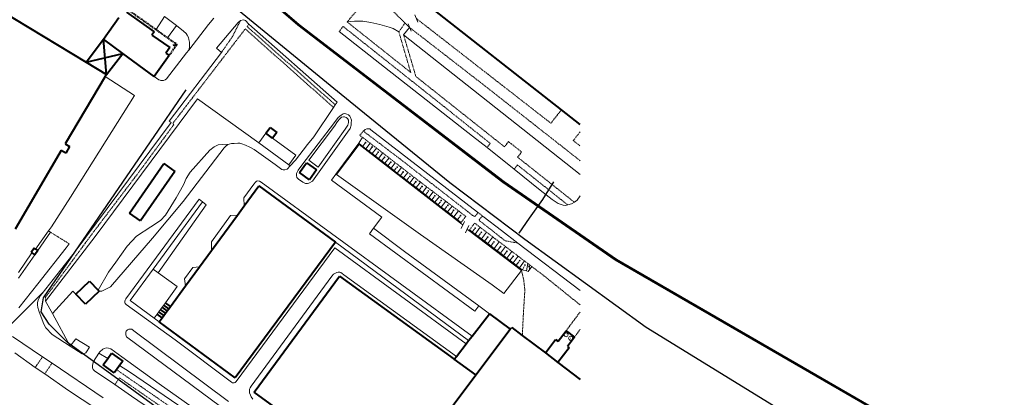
# Model space of a CAD drawing. Extents: x 13 to 4138, y -4831 to -1000.
# Tile 172 of 203: x 2718 to 3213, y -1655 to -1465. Entities that reach past the tile are written whole.
import ezdxf

# ---------------------------------------------------------------- set-up
doc = ezdxf.new("R2010")
doc.units = 0
doc.header["$MEASUREMENT"] = 0
doc.linetypes.add('DASHED', pattern=[0.75, 0.5, -0.25])
for name, color, linetype in [('11', 7, 'CONTINUOUS'), ('13', 7, 'CONTINUOUS'), ('24', 7, 'CONTINUOUS'), ('37', 7, 'CONTINUOUS'), ('40', 7, 'CONTINUOUS'), ('7', 7, 'CONTINUOUS'), ('ГРАНИЦА_РАЙОНА', 5, 'CONTINUOUS'), ('ПЕШЕХОДНЫЕ_ДОРОЖКИ', 3, 'CONTINUOUS'), ('ПЕШЕХОДНЫЕ_ПЕРЕХОДЫ', 1, 'CONTINUOUS'), ('ТРОТУАРЫ', 7, 'CONTINUOUS')]:
    doc.layers.add(name, color=color, linetype=linetype)

msp = doc.modelspace()

# ---------------------------------------------------------------- linework, layer by layer
at = {"layer": '11', "color": 253, "linetype": 'Continuous', "lineweight": 0}
for p, q in [((2918.36, -1466.19), (2916.73, -1462.54)), ((2911.14, -1472.6), (2914.07, -1468.83)), ((2914.97, -1470.75), (2913.35, -1467.09)), ((3000, -1542.93), (2911.14, -1472.6)), ((2761.02, -1493.58), (2775.76, -1503.22)), ((2775.76, -1503.22), (2743.46, -1554.43)), ((2755.89, -1574.13), (2807.36, -1504.91)), ((2807.36, -1504.91), (2838.32, -1527.03)), ((2838.32, -1527.03), (2853.41, -1538.14)), ((2888.59, -1527.2), (2877.02, -1542.75)), ((2877.43, -1543.05), (2888.69, -1527.9)), ((2888.69, -1527.9), (2939.8, -1567.54)), ((2853.41, -1538.14), (2854.03, -1538.6)), ((2877.02, -1542.75), (2874.77, -1545.79)), ((2877.02, -1542.75), (2877.43, -1543.05)), ((2919.58, -1573.24), (2877.43, -1543.05)), ((2874.77, -1545.79), (2900.19, -1564.41)), ((2743.46, -1554.43), (2733.99, -1569.28)), ((2785.1, -1590.66), (2809.93, -1556.68)), ((2900.19, -1564.41), (2896.05, -1570.06)), ((2733.99, -1569.28), (2732.45, -1571.44)), ((2896.05, -1570.06), (2911.58, -1581.76)), ((2940.91, -1568.4), (2939.8, -1567.54)), ((2940.06, -1570.21), (2941.74, -1566.58)), ((2942.21, -1572.34), (2943.89, -1568.71)), ((2942.99, -1570.48), (2944.01, -1571.26)), ((2733.46, -1572.06), (2727.03, -1581.28)), ((2731.02, -1606.79), (2755.89, -1574.13)), ((2732.45, -1571.44), (2733.46, -1572.06)), ((2955.63, -1598.63), (2919.58, -1573.24)), ((2944.01, -1571.26), (2970.48, -1591.4)), ((2943.83, -1626.67), (2876.84, -1576.99)), ((2725.5, -1583.46), (2717.34, -1595.15)), ((2727.03, -1581.28), (2725.5, -1583.46)), ((2911.58, -1581.76), (2948.92, -1609.13)), ((2773.6, -1606.4), (2785.1, -1590.66)), ((2970.48, -1591.4), (2961.63, -1602.87)), ((2961.63, -1602.87), (2955.63, -1598.63)), ((2734.39, -1612.98), (2731.02, -1606.79)), ((2785.58, -1615.37), (2773.6, -1606.4)), ((2954.33, -1613.1), (2948.92, -1609.13)), ((2743.38, -1629.48), (2734.39, -1612.98)), ((2788.08, -1617.24), (2785.58, -1615.37)), ((2746.25, -1625.84), (2743.38, -1629.48)), ((2753.03, -1629.99), (2746.25, -1625.84)), ((2715.44, -1632.88), (2725.82, -1640.14)), ((2762.26, -1635.64), (2757.86, -1632.95)), ((2773.18, -1642.34), (2768.2, -1639.28)), ((2725.82, -1640.14), (2730.54, -1643.44)), ((2730.54, -1643.44), (2742.54, -1651.84)), ((2813.92, -1670.12), (2773.18, -1642.34)), ((2742.54, -1651.84), (2756.21, -1660.87))]:
    msp.add_line(p, q, dxfattribs=at)
at = {"layer": '13', "color": 253, "linetype": 'Continuous', "lineweight": 40}
for p, q in [((2708.1, -1460.21), (2751.37, -1486.36)), ((2771.68, -1461.24), (2785.59, -1471.02)), ((2990.57, -1510.33), (2923.01, -1457.34)), ((2760.19, -1474.78), (2767.91, -1463.93)), ((2785.59, -1471.02), (2784.48, -1472.78)), ((2751.37, -1486.36), (2760.19, -1474.78)), ((2769.92, -1481.97), (2760.19, -1474.78)), ((2761.63, -1492.55), (2760.19, -1474.78)), ((2784.48, -1472.78), (2793.49, -1478.92)), ((2793.49, -1478.92), (2791.41, -1481.75)), ((2795.1, -1477.76), (2797.07, -1477.42)), ((2751.37, -1486.36), (2769.92, -1481.97)), ((2761.63, -1492.55), (2769.92, -1481.97)), ((2785.59, -1493.53), (2769.92, -1481.97)), ((2793.17, -1483.01), (2785.59, -1493.53)), ((2791.41, -1481.75), (2793.17, -1483.01)), ((2751.37, -1486.36), (2761.63, -1492.55)), ((2761.02, -1493.58), (2740.82, -1527.6)), ((2761.63, -1492.55), (2761.02, -1493.58)), ((3000, -1517.73), (2990.57, -1510.33)), ((2841.89, -1522.18), (2843.93, -1519.33)), ((2843.93, -1519.33), (2847.31, -1521.82)), ((2845.23, -1524.64), (2841.89, -1522.18)), ((2847.31, -1521.82), (2845.23, -1524.64)), ((2738.87, -1530.88), (2715.7, -1570.57)), ((2741.13, -1532.22), (2738.87, -1530.88)), ((2740.82, -1527.6), (2743.08, -1528.94)), ((2743.08, -1528.94), (2741.13, -1532.22)), ((2773.16, -1562.49), (2790.42, -1537.51)), ((2790.42, -1537.51), (2796.02, -1541.38)), ((2858.71, -1541.97), (2862.29, -1537.02)), ((2862.29, -1537.02), (2867.38, -1540.7)), ((2867.38, -1540.7), (2863.8, -1545.65)), ((2796.02, -1541.38), (2778.76, -1566.36)), ((2863.8, -1545.65), (2858.71, -1541.97)), ((2830.97, -1558.73), (2838.3, -1548.74)), ((2838.3, -1548.74), (2876.84, -1576.99)), ((2827.56, -1563.39), (2830.97, -1558.73)), ((2778.76, -1566.36), (2773.16, -1562.49)), ((2814.43, -1581.3), (2827.56, -1563.39)), ((2725.32, -1580.09), (2723.79, -1582.27)), ((2725.96, -1580.54), (2725.32, -1580.09)), ((2876.84, -1576.99), (2826.33, -1645.46)), ((2723.79, -1582.27), (2724.06, -1582.45)), ((2724.06, -1582.45), (2725.5, -1583.46)), ((2727.03, -1581.28), (2725.5, -1583.46)), ((2727.03, -1581.28), (2725.96, -1580.54)), ((2808.36, -1589.58), (2814.43, -1581.3)), ((2801.46, -1598.99), (2808.36, -1589.58)), ((2835.9, -1652.73), (2878.95, -1594.27)), ((2878.95, -1594.27), (2936.56, -1636.08)), ((2746.2, -1603.28), (2753.14, -1596.68)), ((2753.14, -1596.68), (2757.51, -1601.29)), ((2793.8, -1609.44), (2801.46, -1598.99)), ((2751.07, -1608.39), (2746.2, -1603.28)), ((2758.01, -1601.8), (2751.07, -1608.39)), ((2757.51, -1601.29), (2758.01, -1601.8)), ((2792.12, -1611.73), (2789.59, -1609.88)), ((2792.96, -1610.58), (2790.43, -1608.73)), ((2793.8, -1609.44), (2791.27, -1607.58)), ((2792.96, -1610.58), (2793.8, -1609.44)), ((2789.6, -1615.17), (2787.08, -1613.33)), ((2790.44, -1614.03), (2787.92, -1612.18)), ((2791.28, -1612.88), (2788.76, -1611.03)), ((2789.6, -1615.17), (2790.44, -1614.03)), ((2790.44, -1614.03), (2791.28, -1612.88)), ((2791.28, -1612.88), (2792.12, -1611.73)), ((2792.12, -1611.73), (2792.96, -1610.58)), ((2945.63, -1624.35), (2954.33, -1613.1)), ((2954.33, -1613.1), (2964.8, -1620.99)), ((2788.08, -1617.24), (2789.6, -1615.17)), ((2826.33, -1645.46), (2788.08, -1617.24)), ((2964.8, -1620.99), (2965.51, -1620.05)), ((2965.51, -1620.05), (2970.87, -1624.11)), ((2943.83, -1626.67), (2945.63, -1624.35)), ((2947.53, -1643.94), (2964.8, -1620.99)), ((2970.87, -1624.11), (2982.46, -1632.91)), ((2988.87, -1627.03), (2992.89, -1621.73)), ((2992.89, -1621.73), (2997.15, -1624.96)), ((2997.15, -1624.96), (2993.61, -1629.63)), ((2937.7, -1634.6), (2942.56, -1628.32)), ((2942.56, -1628.32), (2943.83, -1626.67)), ((2982.46, -1632.91), (2987.63, -1626.09)), ((2987.63, -1626.09), (2988.87, -1627.03)), ((2993.61, -1629.63), (2994.44, -1630.26)), ((2762.26, -1635.64), (2764.18, -1632.99)), ((2764.18, -1632.99), (2769.8, -1637.07)), ((2936.56, -1636.08), (2937.7, -1634.6)), ((2982.46, -1632.91), (2988.79, -1637.71)), ((2994.44, -1630.26), (2988.79, -1637.71)), ((2759.9, -1638.89), (2762.26, -1635.64)), ((2765.52, -1642.97), (2759.9, -1638.89)), ((2768.2, -1639.28), (2766.71, -1641.32)), ((2769.8, -1637.07), (2768.2, -1639.28)), ((2947.53, -1643.94), (2936.56, -1636.08)), ((2988.79, -1637.71), (3000, -1646.21)), ((2766.71, -1641.32), (2765.52, -1642.97)), ((2925.14, -1673.67), (2947.53, -1643.94)), ((2855, -1666.6), (2835.9, -1652.73))]:
    msp.add_line(p, q, dxfattribs=at)
at = {"layer": '13', "color": 253, "linetype": 'DASHED', "lineweight": 40}
for p, q in [((2771.33, -1459.13), (2786.6, -1469.98)), ((2786.6, -1469.98), (2792.38, -1474.09)), ((2792.38, -1474.09), (2797.07, -1477.42)), ((2797.07, -1477.42), (2793.17, -1483.01))]:
    msp.add_line(p, q, dxfattribs=at)
at = {"layer": '24', "color": 253, "linetype": 'DASHED', "lineweight": 0}
for p, q in [((2882.67, -1466.07), (2895.97, -1451.02)), ((2895.97, -1451.02), (2911.85, -1466.65)), ((2824.91, -1473.64), (2829.02, -1465.39)), ((2914.71, -1491.52), (2882.67, -1466.07)), ((2917.55, -1464.37), (2985.24, -1517.13)), ((2794.96, -1517.29), (2831.43, -1469.64)), ((2875.89, -1509.19), (2831.43, -1469.64)), ((2832.38, -1468.4), (2833.33, -1467.16)), ((2876.77, -1507.89), (2832.38, -1468.4)), ((2880.71, -1468.39), (2878.75, -1470.86)), ((2954.77, -1527.31), (2880.71, -1468.39)), ((2911.85, -1466.65), (2908.74, -1471.14)), ((2908.74, -1471.14), (2914.71, -1491.52)), ((2911.85, -1466.65), (2914.07, -1468.83)), ((2914.07, -1468.83), (2951.96, -1498.25)), ((2819.48, -1481.44), (2824.91, -1473.64)), ((2911.14, -1472.6), (2917.29, -1493.57)), ((2961.86, -1528.99), (2917.29, -1493.57)), ((2951.96, -1498.25), (3000, -1536.04)), ((2985.24, -1517.13), (2990.57, -1510.33)), ((2777.86, -1541.89), (2795.53, -1517.78)), ((2795.53, -1517.78), (2794.96, -1517.29)), ((2889.12, -1523.2), (2890.84, -1521.08)), ((2890.45, -1524.23), (2889.12, -1523.2)), ((2918.23, -1545.75), (2890.45, -1524.23)), ((2890.84, -1521.08), (2909.95, -1535.6)), ((3000, -1521.4), (2996.48, -1525.89)), ((2996.48, -1525.89), (3000, -1528.63)), ((2953.1, -1529.4), (2954.77, -1527.31)), ((2963.93, -1526.4), (2961.86, -1528.99)), ((2970.53, -1531.64), (2963.93, -1526.4)), ((2909.95, -1535.6), (2946.56, -1564.11)), ((2968.47, -1534.24), (2970.53, -1531.64)), ((2997.05, -1556.95), (2968.47, -1534.24)), ((2968.44, -1538.18), (2966.72, -1540.32)), ((2993.69, -1558.29), (2968.44, -1538.18)), ((2754.97, -1572.1), (2777.86, -1541.89)), ((2942.43, -1564.09), (2918.23, -1545.75)), ((2942.43, -1564.09), (2939.8, -1567.54)), ((2947.06, -1563.97), (2946.56, -1564.11)), ((2947.44, -1563.63), (2947.06, -1563.97)), ((2948.18, -1562.73), (2947.44, -1563.63)), ((2948.31, -1562.48), (2948.18, -1562.73)), ((2948.31, -1561.91), (2951.12, -1564.08)), ((2948.31, -1561.91), (2948.31, -1562.48)), ((2949.17, -1565.83), (2949.75, -1564.91)), ((2949.75, -1564.91), (2950.48, -1564.24)), ((2950.48, -1564.24), (2951.12, -1564.08)), ((2946.89, -1567.48), (2944.01, -1571.26)), ((2975.69, -1589.38), (2946.89, -1567.48)), ((2949.36, -1566.29), (2949.17, -1565.83)), ((2949.36, -1566.29), (2954.89, -1570.6)), ((2731.01, -1604.76), (2754.97, -1572.1)), ((2733.46, -1572.06), (2742.91, -1577.92)), ((2954.89, -1570.6), (2962.19, -1576.38)), ((2962.19, -1576.38), (2968.63, -1577.54)), ((2981.24, -1593.6), (2975.69, -1589.38)), ((2970.48, -1591.4), (2971.57, -1596)), ((3000, -1608.7), (2981.24, -1593.6)), ((2971.57, -1596), (2972.14, -1601.1)), ((2731.02, -1606.79), (2731.01, -1604.76)), ((2972.14, -1601.1), (2971.73, -1607.98)), ((2971.73, -1607.98), (2971.43, -1612.77)), ((2971.43, -1612.77), (2970.87, -1624.11)), ((2992.89, -1621.73), (3000, -1612.18)), ((2997.15, -1624.96), (3000, -1620.93)), ((2725.82, -1640.14), (2729.45, -1634.79)), ((2730.54, -1643.44), (2734.22, -1638.03)), ((2766.71, -1641.32), (2840.05, -1692.13)), ((2765.83, -1648.85), (2768.19, -1645.45)), ((2768.19, -1645.45), (2838.62, -1694.24))]:
    msp.add_line(p, q, dxfattribs=at)
at = {"layer": '24', "color": 253, "linetype": 'Continuous', "lineweight": 0}
for p, q in [((2786.6, -1469.98), (2790.84, -1463.43)), ((2796.89, -1467.9), (2790.84, -1463.43)), ((2815.66, -1464.13), (2812.95, -1467.46)), ((2817.03, -1479.39), (2827.84, -1466.44)), ((2827.84, -1466.44), (2829.02, -1465.39)), ((2829.02, -1465.39), (2830.58, -1465.1)), ((2830.58, -1465.1), (2831.66, -1465.29)), ((2831.66, -1465.29), (2833.33, -1467.16)), ((2792.38, -1474.09), (2796.89, -1467.9)), ((2796.89, -1467.9), (2800.42, -1470.7)), ((2800.42, -1470.7), (2801.65, -1471.99)), ((2812.95, -1467.46), (2803.03, -1480.25)), ((2877.65, -1506.59), (2833.33, -1467.16)), ((2901.55, -1488.91), (2878.75, -1470.86)), ((2801.65, -1471.99), (2802.29, -1472.81)), ((2802.29, -1472.81), (2802.88, -1473.87)), ((2802.88, -1473.87), (2803.11, -1474.98)), ((2803.11, -1474.98), (2803.35, -1476.33)), ((2803.35, -1476.33), (2803.35, -1477.79)), ((2803.03, -1480.25), (2801.92, -1481.67)), ((2803.23, -1479.43), (2803.03, -1480.25)), ((2803.35, -1478.96), (2803.23, -1479.43)), ((2803.35, -1477.79), (2803.35, -1478.96)), ((2819.48, -1481.44), (2817.03, -1479.39)), ((2801.92, -1481.67), (2791.84, -1494.79)), ((2793.2, -1516.07), (2819.48, -1481.44)), ((2945.86, -1523.6), (2901.55, -1488.91)), ((2787.99, -1495.19), (2785.59, -1493.53)), ((2788.6, -1495.44), (2787.99, -1495.19)), ((2788.98, -1495.55), (2788.6, -1495.44)), ((2789.64, -1495.6), (2788.98, -1495.55)), ((2790.26, -1495.55), (2789.64, -1495.6)), ((2791.12, -1495.31), (2790.26, -1495.55)), ((2791.84, -1494.79), (2791.12, -1495.31)), ((2865.96, -1523.92), (2875.89, -1509.19)), ((2875.89, -1509.19), (2876.77, -1507.89)), ((2876.77, -1507.89), (2877.65, -1506.59)), ((2876.38, -1516.7), (2878.2, -1514.23)), ((2877.91, -1516.3), (2878.99, -1514.85)), ((2878.2, -1514.23), (2879.68, -1512.99)), ((2878.99, -1514.85), (2879.94, -1514.15)), ((2879.68, -1512.99), (2880.68, -1512.45)), ((2879.94, -1514.15), (2880.88, -1513.88)), ((2880.68, -1512.45), (2881.61, -1512.3)), ((2880.88, -1513.88), (2881.39, -1513.94)), ((2881.39, -1513.94), (2882.18, -1514.21)), ((2881.61, -1512.3), (2882.49, -1512.51)), ((2882.18, -1514.21), (2882.9, -1514.79)), ((2882.49, -1512.51), (2883.33, -1512.96)), ((2882.9, -1514.79), (2883.35, -1515.66)), ((2883.33, -1512.96), (2884.03, -1513.6)), ((2883.35, -1515.66), (2883.41, -1516.78)), ((2884.03, -1513.6), (2884.48, -1514.29)), ((2884.48, -1514.29), (2884.9, -1515.59)), ((2884.9, -1515.59), (2884.81, -1516.92)), ((2745.89, -1581.78), (2794.23, -1516.84)), ((2794.23, -1516.84), (2793.2, -1516.07)), ((2859.92, -1538.28), (2876.38, -1516.7)), ((2863.42, -1535.8), (2876.28, -1518.6)), ((2881.81, -1520.13), (2868.12, -1539.23)), ((2876.28, -1518.6), (2877.91, -1516.3)), ((2883.08, -1518.17), (2881.81, -1520.13)), ((2884.24, -1519.82), (2882.94, -1521.72)), ((2883.41, -1516.78), (2883.08, -1518.17)), ((2884.81, -1518.13), (2884.24, -1519.82)), ((2884.81, -1516.92), (2884.81, -1518.13)), ((2890.84, -1521.08), (2891.41, -1520.61)), ((2891.41, -1520.61), (2891.84, -1520.34)), ((2891.84, -1520.34), (2892.55, -1520.02)), ((2892.55, -1520.02), (2893.25, -1519.91)), ((2893.25, -1519.91), (2894.17, -1520.02)), ((2894.17, -1520.02), (2894.71, -1520.45)), ((2894.71, -1520.45), (2948.31, -1561.91)), ((2862.82, -1527.85), (2865.96, -1523.92)), ((2882.94, -1521.72), (2865.24, -1546.26)), ((2953.1, -1529.4), (2945.86, -1523.6)), ((2800.18, -1556.65), (2820.78, -1529.52)), ((2820.78, -1529.52), (2821.78, -1528.52)), ((2821.78, -1528.52), (2822.51, -1528.05)), ((2822.51, -1528.05), (2823.35, -1527.7)), ((2823.35, -1527.7), (2824.5, -1527.43)), ((2824.5, -1527.43), (2825.92, -1527.28)), ((2825.92, -1527.28), (2827.67, -1527.25)), ((2827.67, -1527.25), (2828.72, -1527.25)), ((2828.72, -1527.25), (2829.81, -1527.46)), ((2829.81, -1527.46), (2831.56, -1528.22)), ((2831.56, -1528.22), (2833.72, -1529.14)), ((2833.72, -1529.14), (2836.02, -1530.35)), ((2836.02, -1530.35), (2846.46, -1537.97)), ((2856.8, -1535.68), (2862.82, -1527.85)), ((2966.72, -1540.32), (2953.1, -1529.4)), ((2854.03, -1538.6), (2856.8, -1535.68)), ((2868.12, -1539.23), (2863.42, -1535.8)), ((2846.46, -1537.97), (2849.16, -1540.02)), ((2849.16, -1540.02), (2849.92, -1540.48)), ((2849.92, -1540.48), (2850.49, -1540.57)), ((2850.49, -1540.57), (2851.37, -1540.57)), ((2851.37, -1540.57), (2852.52, -1540.2)), ((2852.52, -1540.2), (2854.03, -1538.6)), ((2857.26, -1542.42), (2858.01, -1540.82)), ((2858.01, -1540.82), (2859.92, -1538.28)), ((2979.82, -1550.81), (2966.72, -1540.32)), ((2857.2, -1543.48), (2857.26, -1542.42)), ((2857.41, -1544.54), (2857.2, -1543.48)), ((2858.31, -1545.32), (2857.41, -1544.54)), ((2860.39, -1546.86), (2858.31, -1545.32)), ((2830.73, -1554.65), (2835.74, -1547.77)), ((2835.74, -1547.77), (2836.58, -1546.83)), ((2836.58, -1546.83), (2837.11, -1546.38)), ((2837.11, -1546.38), (2837.8, -1546.17)), ((2837.8, -1546.17), (2838.54, -1546.34)), ((2838.54, -1546.34), (2839.48, -1546.91)), ((2839.48, -1546.91), (2945.63, -1624.35)), ((2861.78, -1547.56), (2860.39, -1546.86)), ((2862.84, -1547.52), (2861.78, -1547.56)), ((2863.53, -1547.37), (2862.84, -1547.52)), ((2865.24, -1546.26), (2863.53, -1547.37)), ((2771.44, -1605.62), (2808.32, -1555.43)), ((2808.32, -1555.43), (2809.93, -1556.68)), ((2830.97, -1558.73), (2830.73, -1554.65)), ((2985.88, -1555.61), (2979.82, -1550.81)), ((2988.86, -1557.52), (2985.88, -1555.61)), ((3000, -1553.78), (2998.4, -1555.83)), ((2784.86, -1575.12), (2800.18, -1556.65)), ((2811.86, -1558.18), (2787.55, -1592.46)), ((2809.93, -1556.68), (2811.86, -1558.18)), ((2991.4, -1558.5), (2988.86, -1557.52)), ((2992.4, -1558.53), (2991.4, -1558.5)), ((2993.69, -1558.29), (2992.4, -1558.53)), ((2995.61, -1557.71), (2993.69, -1558.29)), ((2997.05, -1556.95), (2995.61, -1557.71)), ((2998.4, -1555.83), (2997.05, -1556.95)), ((2814.43, -1576.85), (2824.11, -1563.64)), ((2824.11, -1563.64), (2827.56, -1563.39)), ((2951.12, -1564.08), (2960.39, -1571.25)), ((2893.97, -1572.9), (2896.05, -1570.06)), ((2732.45, -1571.44), (2725.96, -1580.54)), ((2763.62, -1599.62), (2784.86, -1575.12)), ((2947, -1611.76), (2893.97, -1572.9)), ((2960.39, -1571.25), (2968.63, -1577.54)), ((2727.04, -1598.1), (2741.4, -1579.95)), ((2741.4, -1579.95), (2742.91, -1577.92)), ((2814.43, -1581.3), (2814.43, -1576.85)), ((2876.56, -1579.87), (2826.9, -1647.34)), ((2942.56, -1628.32), (2876.56, -1579.87)), ((2968.63, -1577.54), (3000, -1601.5)), ((2724.06, -1582.45), (2717.29, -1592.27)), ((2729.33, -1602.98), (2745.89, -1581.78)), ((2800.89, -1595.55), (2805.07, -1589.75)), ((2805.07, -1589.75), (2808.36, -1589.58)), ((2875, -1594.2), (2834.44, -1649.7)), ((2875.88, -1593.27), (2875, -1594.2)), ((2876.81, -1592.61), (2875.88, -1593.27)), ((2877.52, -1592.27), (2876.81, -1592.61)), ((2878.28, -1592.22), (2877.52, -1592.27)), ((2878.99, -1592.24), (2878.28, -1592.22)), ((2879.5, -1592.37), (2878.99, -1592.24)), ((2880.16, -1592.78), (2879.5, -1592.37)), ((2881.14, -1593.47), (2880.16, -1592.78)), ((2937.7, -1634.6), (2881.14, -1593.47)), ((2717.44, -1610.1), (2727.04, -1598.1)), ((2759.22, -1601.74), (2763.62, -1599.62)), ((2801.46, -1598.99), (2800.89, -1595.55)), ((2727.22, -1606.29), (2727.68, -1605.2)), ((2727.68, -1605.2), (2728.37, -1603.94)), ((2728.37, -1603.94), (2729.33, -1602.98)), ((2734.39, -1612.98), (2744.72, -1601.78)), ((2744.72, -1601.78), (2746.2, -1603.28)), ((2758.01, -1601.8), (2759.22, -1601.74)), ((2726.93, -1607.44), (2727.22, -1606.29)), ((2726.93, -1608.72), (2726.93, -1607.44)), ((2727.13, -1609.98), (2726.93, -1608.72)), ((2727.56, -1611.63), (2727.13, -1609.98)), ((2770.83, -1606.8), (2771.01, -1606.24)), ((2770.83, -1607.19), (2770.83, -1606.8)), ((2770.89, -1607.6), (2770.83, -1607.19)), ((2771.08, -1607.98), (2770.89, -1607.6)), ((2771.01, -1606.24), (2771.44, -1605.62)), ((2771.53, -1608.4), (2771.08, -1607.98)), ((2796.19, -1626.32), (2771.53, -1608.4)), ((2948.92, -1609.13), (2947, -1611.76)), ((2728.25, -1613.56), (2727.56, -1611.63)), ((2730.16, -1618.4), (2728.25, -1613.56)), ((2731.12, -1620.17), (2730.16, -1618.4)), ((2729.45, -1634.79), (2714.36, -1624.54)), ((2734.27, -1623.64), (2731.12, -1620.17)), ((2743.38, -1629.48), (2734.27, -1623.64)), ((2771.32, -1623.27), (2771.39, -1622.46)), ((2771.32, -1623.83), (2771.32, -1623.27)), ((2771.74, -1624.8), (2771.32, -1623.83)), ((2771.39, -1622.46), (2771.6, -1621.92)), ((2771.6, -1621.92), (2772.17, -1621.3)), ((2819.07, -1659.93), (2771.74, -1624.8)), ((2772.17, -1621.3), (2772.82, -1620.99)), ((2772.82, -1620.99), (2773.57, -1620.92)), ((2773.57, -1620.92), (2774.32, -1620.99)), ((2774.32, -1620.99), (2775.41, -1621.71)), ((2775.41, -1621.71), (2823.02, -1657.34)), ((2749.47, -1633.3), (2743.38, -1629.48)), ((2753.03, -1629.99), (2751.56, -1632.38)), ((2753.03, -1629.99), (2751.56, -1632.38)), ((2824.52, -1647.63), (2796.19, -1626.32)), ((2734.22, -1638.03), (2729.45, -1634.79)), ((2750.07, -1633.41), (2749.47, -1633.3)), ((2750.62, -1633.25), (2750.07, -1633.41)), ((2751.2, -1632.88), (2750.62, -1633.25)), ((2751.56, -1632.38), (2751.2, -1632.88)), ((2757.86, -1632.95), (2755.06, -1637.27)), ((2758.28, -1632.3), (2757.86, -1632.95)), ((2759.77, -1630.97), (2758.28, -1632.3)), ((2760.49, -1630.7), (2759.77, -1630.97)), ((2761.59, -1630.29), (2760.49, -1630.7)), ((2762.58, -1630.47), (2761.59, -1630.29)), ((2763.87, -1630.89), (2762.58, -1630.47)), ((2769.34, -1634.88), (2763.87, -1630.89)), ((2788.09, -1648.39), (2769.34, -1634.88)), ((2759.89, -1655.46), (2734.22, -1638.03)), ((2754.61, -1638.98), (2754.56, -1639.57)), ((2754.56, -1639.57), (2754.63, -1640.4)), ((2755.06, -1637.27), (2754.61, -1638.98)), ((2754.63, -1640.4), (2754.96, -1641.16)), ((2754.96, -1641.16), (2755.68, -1641.87)), ((2755.68, -1641.87), (2765.83, -1648.85)), ((2765.83, -1648.85), (2774.16, -1654.59)), ((2815.31, -1667.56), (2788.09, -1648.39)), ((2825.07, -1648.01), (2824.52, -1647.63)), ((2825.48, -1648.03), (2825.07, -1648.01)), ((2825.85, -1648), (2825.48, -1648.03)), ((2826.32, -1647.83), (2825.85, -1648)), ((2826.9, -1647.34), (2826.32, -1647.83)), ((2834.44, -1649.7), (2833.89, -1650.45)), ((2774.16, -1654.59), (2815.14, -1682.64)), ((2833.67, -1651.08), (2833.53, -1651.82)), ((2833.53, -1651.82), (2833.65, -1653.05)), ((2833.65, -1653.05), (2834.15, -1654.23)), ((2833.89, -1650.45), (2833.67, -1651.08)), ((2834.15, -1654.23), (2834.44, -1655.05)), ((2834.44, -1655.05), (2835.35, -1656.25))]:
    msp.add_line(p, q, dxfattribs=at)
at = {"layer": '37', "color": 253, "linetype": 'Continuous', "lineweight": 0}
for p, q in [((2888.59, -1527.2), (2890.45, -1524.23)), ((2889.01, -1527.52), (2888.59, -1527.2)), ((2892.17, -1529.97), (2889.01, -1527.52)), ((2890.59, -1528.74), (2891.63, -1527.4)), ((2892.17, -1529.97), (2894.3, -1527.21)), ((2895.33, -1532.42), (2892.17, -1529.97)), ((2893.75, -1531.19), (2894.98, -1529.6)), ((2895.33, -1532.42), (2897.47, -1529.66)), ((2898.49, -1534.87), (2895.33, -1532.42)), ((2896.91, -1533.64), (2898.04, -1532.19)), ((2898.49, -1534.87), (2900.63, -1532.11)), ((2901.65, -1537.32), (2898.49, -1534.87)), ((2900.07, -1536.1), (2901.12, -1534.73)), ((2901.65, -1537.32), (2903.79, -1534.56)), ((2904.81, -1539.77), (2901.65, -1537.32)), ((2903.23, -1538.55), (2904.31, -1537.15)), ((2904.81, -1539.77), (2906.95, -1537.01)), ((2907.97, -1542.22), (2904.81, -1539.77)), ((2906.39, -1541), (2907.36, -1539.75)), ((2907.97, -1542.22), (2910.11, -1539.46)), ((2911.13, -1544.68), (2907.97, -1542.22)), ((2909.55, -1543.45), (2910.55, -1542.15)), ((2911.13, -1544.68), (2913.28, -1541.91)), ((2914.29, -1547.13), (2911.13, -1544.68)), ((2912.71, -1545.9), (2913.82, -1544.47)), ((2914.29, -1547.13), (2916.44, -1544.36)), ((2917.45, -1549.58), (2914.29, -1547.13)), ((2915.87, -1548.35), (2916.9, -1547.03)), ((2917.45, -1549.58), (2919.61, -1546.8)), ((2920.61, -1552.03), (2917.45, -1549.58)), ((2919.03, -1550.8), (2920.05, -1549.5)), ((2920.61, -1552.03), (2922.8, -1549.21)), ((2923.78, -1554.48), (2920.61, -1552.03)), ((2922.19, -1553.26), (2923.26, -1551.88)), ((2923.78, -1554.48), (2925.99, -1551.63)), ((2926.93, -1556.93), (2923.78, -1554.48)), ((2925.36, -1555.71), (2926.49, -1554.25)), ((2926.93, -1556.93), (2929.18, -1554.04)), ((2930.1, -1559.38), (2926.93, -1556.93)), ((2928.52, -1558.16), (2929.63, -1556.72)), ((2930.1, -1559.38), (2932.36, -1556.46)), ((2933.26, -1561.84), (2930.1, -1559.38)), ((2931.68, -1560.61), (2932.81, -1559.15)), ((2933.26, -1561.84), (2935.55, -1558.88)), ((2936.42, -1564.29), (2933.26, -1561.84)), ((2934.84, -1563.06), (2935.9, -1561.69)), ((2936.42, -1564.29), (2938.74, -1561.29)), ((2939.58, -1566.74), (2936.42, -1564.29)), ((2938.27, -1565.72), (2939.36, -1564.32)), ((2940.1, -1567.14), (2939.58, -1566.74)), ((2945.68, -1571.9), (2946.74, -1570.51)), ((2947.09, -1572.98), (2949.67, -1569.59)), ((2947.09, -1572.98), (2944.32, -1570.87)), ((2950.28, -1575.4), (2947.09, -1572.98)), ((2948.69, -1574.19), (2949.86, -1572.65)), ((2950.28, -1575.4), (2952.86, -1572.02)), ((2953.46, -1577.82), (2950.28, -1575.4)), ((2951.87, -1576.61), (2953.16, -1574.92)), ((2953.46, -1577.82), (2956.04, -1574.44)), ((2956.65, -1580.25), (2953.46, -1577.82)), ((2955.05, -1579.04), (2956.27, -1577.44)), ((2956.65, -1580.25), (2959.22, -1576.86)), ((2959.83, -1582.67), (2956.65, -1580.25)), ((2958.24, -1581.46), (2959.55, -1579.73)), ((2959.83, -1582.67), (2962.41, -1579.28)), ((2963.01, -1585.09), (2959.83, -1582.67)), ((2961.42, -1583.88), (2962.71, -1582.18)), ((2963.01, -1585.09), (2965.59, -1581.7)), ((2966.2, -1587.51), (2963.01, -1585.09)), ((2964.6, -1586.3), (2965.92, -1584.57)), ((2966.2, -1587.51), (2968.78, -1584.12)), ((2969.38, -1589.93), (2966.2, -1587.51)), ((2967.79, -1588.72), (2969.08, -1587.02)), ((2969.38, -1589.93), (2971.96, -1586.54)), ((2970.78, -1591), (2969.38, -1589.93)), ((2971.01, -1591.06), (2971.87, -1589.28)), ((2972.95, -1591.57), (2973.65, -1587.82)), ((2975.69, -1589.38), (2973.87, -1591.82)), ((2974.65, -1590.77), (2974.38, -1589.69)), ((2972.95, -1591.57), (2970.78, -1591)), ((2973.87, -1591.82), (2972.95, -1591.57))]:
    msp.add_line(p, q, dxfattribs=at)
for centre in [(2892.01, -1526.93), (2895.3, -1529.12), (2898.33, -1531.7), (2901.52, -1534.32), (2904.68, -1536.74), (2907.85, -1539.25), (2910.94, -1541.71), (2914.23, -1543.96), (2917.23, -1546.61), (2920.42, -1548.99), (2923.58, -1551.31), (2926.84, -1553.7), (2930.04, -1556.08), (2933.34, -1558.5), (2936.29, -1561.02), (2939.79, -1563.7), (2947.17, -1569.97), (2950.25, -1572.11), (2953.41, -1574.51), (2956.63, -1576.99), (2959.84, -1579.35), (2963.08, -1581.7), (2966.23, -1584.2), (2969.53, -1586.4), (2972.23, -1588.57), (2974.26, -1589.22)]:
    msp.add_circle(centre, 0.2, dxfattribs=at)
at = {"layer": '40', "color": 253, "linetype": 'Continuous', "lineweight": 0}
for p, q in [((2882.67, -1466.07), (2886.44, -1465.69)), ((2886.44, -1465.69), (2890.62, -1465.69)), ((2890.62, -1465.69), (2894.6, -1466.32)), ((2894.6, -1466.32), (2899.2, -1467.36)), ((2899.2, -1467.36), (2903.8, -1468.72)), ((2903.8, -1468.72), (2905.89, -1469.46)), ((2905.89, -1469.46), (2908.74, -1471.14)), ((2803.73, -1541.83), (2813.56, -1530.74)), ((2813.56, -1530.74), (2815.73, -1529.05)), ((2815.73, -1529.05), (2817.84, -1528.02)), ((2817.84, -1528.02), (2819.78, -1527.78)), ((2819.78, -1527.78), (2823.35, -1527.7)), ((2800.41, -1548.24), (2801.8, -1544.98)), ((2801.8, -1544.98), (2803.73, -1541.83)), ((2796.74, -1554.68), (2800.41, -1548.24)), ((2791.37, -1563.49), (2796.74, -1554.68)), ((2788.84, -1566.15), (2791.37, -1563.49)), ((2776.78, -1574.05), (2784.01, -1569.29)), ((2784.01, -1569.29), (2788.84, -1566.15)), ((2772.01, -1579.12), (2776.78, -1574.05)), ((2766.41, -1587.08), (2772.01, -1579.12)), ((2762.66, -1592.22), (2766.41, -1587.08)), ((2757.51, -1601.29), (2762.66, -1592.22))]:
    msp.add_line(p, q, dxfattribs=at)
at = {"layer": '7', "color": 253, "linetype": 'Continuous', "lineweight": 0}
for p, q in [((2838.32, -1527.03), (2841.89, -1522.18)), ((2845.23, -1524.64), (2856.98, -1533.3)), ((2856.98, -1533.3), (2853.41, -1538.14)), ((2785.1, -1590.66), (2787.55, -1592.46)), ((2787.55, -1592.46), (2797.18, -1599.49)), ((2797.18, -1599.49), (2791.27, -1607.58)), ((2789.59, -1609.88), (2788.76, -1611.03)), ((2790.43, -1608.73), (2789.59, -1609.88)), ((2791.27, -1607.58), (2790.43, -1608.73)), ((2787.08, -1613.33), (2785.58, -1615.37)), ((2787.92, -1612.18), (2787.08, -1613.33)), ((2788.76, -1611.03), (2787.92, -1612.18))]:
    msp.add_line(p, q, dxfattribs=at)
for centre, radius in [((2992.92, -1623.72), 1), ((2992.92, -1623.72), 0.041), ((2995.19, -1625.45), 1), ((2995.19, -1625.45), 0.041)]:
    msp.add_circle(centre, radius, dxfattribs=at)
at = {"layer": 'ГРАНИЦА_РАЙОНА'}
for points in [[(4137.47, -1949.75), (4091.89, -1934.46), (4038.15, -1918.86), (3814.09, -1863.45), (3641.09, -1819.53), (3440.41, -1773.65), (3334.1, -1743.46), (3144.46, -1659.61), (3017.58, -1586.09), (2960.99, -1546.95), (2857.89, -1467.79), (2708.29, -1338.82), (2658.13, -1302.32), (2616.95, -1276.71), (2596.82, -1265.86), (2580.07, -1257.96), (2567.13, -1251.43)], [(4138.22, -1949.51), (4092.64, -1934.22), (4038.9, -1918.63), (3814.84, -1863.22), (3641.83, -1819.3), (3441.16, -1773.41), (3334.84, -1743.22), (3145.21, -1659.38), (3018.33, -1585.86), (2961.74, -1546.72), (2858.64, -1467.55), (2709.04, -1338.58), (2658.87, -1302.08), (2617.69, -1276.48), (2597.57, -1265.62), (2580.82, -1257.73), (2567.88, -1251.2)]]:
    msp.add_lwpolyline(points, dxfattribs=at)
at = {"layer": 'ПЕШЕХОДНЫЕ_ДОРОЖКИ'}
for points in [[(2728.79, -1612.11), (2729.64, -1607.06), (2729.96, -1605.14), (2801.77, -1500.32)], [(3230.05, -1962.41), (3149.83, -1914.37), (3133.8, -1901.76), (3067.89, -1856.97), (3046.96, -1842.93), (2922.1, -1759.17), (2742.03, -1627.7), (2732.8, -1618.33), (2728.79, -1612.11)]]:
    msp.add_lwpolyline(points, dxfattribs=at)
at = {"layer": 'ПЕШЕХОДНЫЕ_ПЕРЕХОДЫ'}
for points in [[(2986.61, -1546.6), (2980.97, -1555.52), (2974.27, -1564.91), (2969.14, -1572.6)], [(2712.18, -1619.9), (2729.96, -1602.16)]]:
    msp.add_lwpolyline(points, dxfattribs=at)
at = {"layer": 'ТРОТУАРЫ'}
msp.add_lwpolyline([(3233.3, -1960.71), (3240.35, -1950.92), (3253.73, -1926.71), (3273.43, -1889.31), (3300.22, -1817.11), (3311.23, -1772.73), (3308.1, -1758.25), (3300.05, -1750.06), (3267.13, -1739.1), (3228.32, -1723.83), (3183.45, -1705.43), (3103.76, -1663.63), (3033.14, -1620), (2972.08, -1575.79), (2934.38, -1547.16), (2891.48, -1512.17), (2879.67, -1502.7), (2828.09, -1460.25)], dxfattribs=at)

doc.saveas('drawing.dxf')
